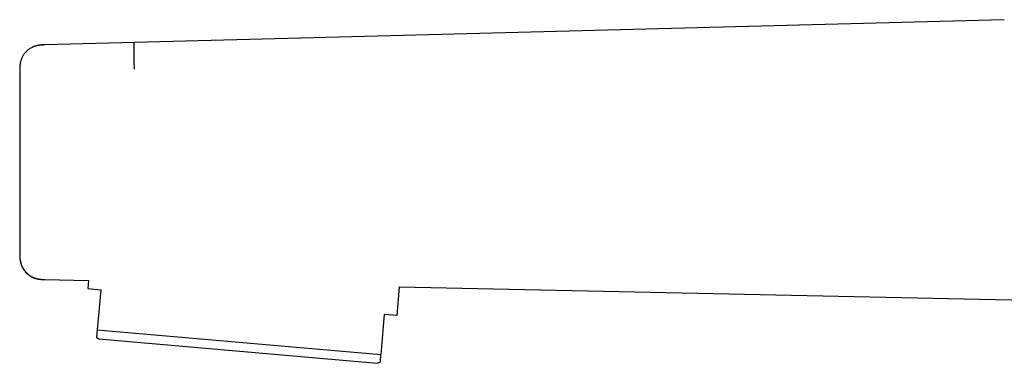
# Model space of a CAD drawing. Header units: millimetres. Extents: x 8 to 964, y 12 to 423.
# Tile 2 of 16: x 27 to 103, y 355 to 381. Entities that reach past the tile are written whole.
import ezdxf

# ---------------------------------------------------------------- set-up
doc = ezdxf.new("R2010")
doc.units = ezdxf.units.MM

msp = doc.modelspace()

# ---------------------------------------------------------------- linework, layer by layer
at = {"color": 7, "linetype": 'Continuous', "lineweight": 30}
for p, q in [((103.331, 381.349), (29.158, 379.406)), ((27.211, 377.403), (27.211, 377.401)), ((29.156, 361.276), (32.532, 361.205)), ((32.531, 361.205), (32.476, 360.58)), ((32.476, 360.58), (33.472, 360.493)), ((33.472, 360.493), (33.202, 357.398)), ((56.385, 358.488), (56.579, 360.701)), ((56.577, 360.701), (123.01, 359.31)), ((55.389, 358.576), (55.118, 355.48)), ((56.385, 358.488), (55.389, 358.576)), ((33.202, 357.398), (55.118, 355.48)), ((33.151, 356.822), (33.341, 356.69)), ((33.341, 356.69), (54.858, 354.807)), ((54.858, 354.807), (55.068, 354.905))]:
    msp.add_line(p, q, dxfattribs=at)
for points, knots in [([(28.958, 379.393), (28.955, 379.393), (28.946, 379.393), (28.928, 379.392), (28.904, 379.39), (28.878, 379.388), (28.849, 379.386), (28.82, 379.383), (28.791, 379.381), (28.762, 379.377), (28.731, 379.373), (28.692, 379.368), (28.642, 379.36), (28.582, 379.349), (28.493, 379.329), (28.38, 379.297), (28.248, 379.247), (28.123, 379.188), (28.004, 379.118), (27.891, 379.039), (27.793, 378.958), (27.712, 378.88), (27.647, 378.811), (27.59, 378.743), (27.537, 378.672), (27.485, 378.595), (27.436, 378.512), (27.391, 378.425), (27.35, 378.332), (27.313, 378.233), (27.281, 378.128), (27.256, 378.024), (27.241, 377.94), (27.232, 377.877), (27.227, 377.832), (27.221, 377.777), (27.217, 377.715), (27.213, 377.646), (27.211, 377.573), (27.21, 377.491), (27.21, 377.433), (27.21, 377.403)], [0, 0, 0, 0, 0.01245, 0.044358, 0.072375, 0.0966132, 0.1172546, 0.1346048, 0.1457744, 0.1557994, 0.1661932, 0.1775324, 0.1942773, 0.2130384, 0.2339473, 0.2775057, 0.3199518, 0.3612774, 0.4022393, 0.4438502, 0.4860579, 0.5168021, 0.5451278, 0.5710108, 0.5970718, 0.6253391, 0.6548121, 0.6843073, 0.7138108, 0.7468629, 0.7799071, 0.8129181, 0.8441875, 0.8570322, 0.8697401, 0.8860026, 0.9066686, 0.9259754, 0.9479682, 0.9726402, 1, 1, 1, 1]), ([(29.159, 379.407), (29.102, 379.405), (28.992, 379.402), (28.83, 379.392), (28.678, 379.373), (28.536, 379.344), (28.403, 379.307), (28.282, 379.261), (28.196, 379.224), (28.152, 379.2), (28.144, 379.195)], [0, 0, 0, 0, 0.16211, 0.316223, 0.462661, 0.601518, 0.732743, 0.85616, 0.971499, 1, 1, 1, 1]), ([(29.159, 379.401), (29.109, 379.4), (29.041, 379.398), (28.973, 379.394), (28.954, 379.392)], [0, 0, 0, 0, 0.719689, 1, 1, 1, 1]), ([(36.037, 379.569), (36.036, 379.569), (36.035, 379.569), (36.033, 379.566), (36.03, 379.557), (36.028, 379.54), (36.027, 379.515), (36.025, 379.48), (36.024, 379.434), (36.023, 379.378), (36.023, 379.311), (36.023, 379.233), (36.023, 379.146), (36.024, 379.049), (36.025, 378.944), (36.026, 378.832), (36.028, 378.714), (36.03, 378.59), (36.033, 378.463), (36.035, 378.333), (36.038, 378.2), (36.041, 378.067), (36.044, 377.933), (36.048, 377.8), (36.051, 377.667), (36.054, 377.578), (36.055, 377.534)], [0, 0, 0, 0, 0.040442, 0.080982, 0.121679, 0.162582, 0.203735, 0.245181, 0.286949, 0.32905, 0.371464, 0.414145, 0.457022, 0.500002, 0.542981, 0.585857, 0.628539, 0.670953, 0.713053, 0.754821, 0.796267, 0.837419, 0.878321, 0.919018, 0.959558, 1, 1, 1, 1]), ([(27.21, 363.322), (27.21, 363.271), (27.211, 363.169), (27.216, 363.02), (27.228, 362.878), (27.247, 362.744), (27.273, 362.618), (27.306, 362.5), (27.345, 362.391), (27.389, 362.291), (27.435, 362.201), (27.482, 362.119), (27.529, 362.047), (27.575, 361.984), (27.619, 361.929), (27.665, 361.876), (27.71, 361.827), (27.757, 361.78), (27.803, 361.738), (27.845, 361.701), (27.882, 361.67), (27.92, 361.64), (27.963, 361.608), (28.01, 361.575), (28.054, 361.546), (28.108, 361.513), (28.174, 361.477), (28.253, 361.438), (28.341, 361.402), (28.426, 361.373), (28.503, 361.352), (28.567, 361.337), (28.625, 361.325), (28.673, 361.317), (28.713, 361.311), (28.743, 361.307), (28.765, 361.305), (28.783, 361.303), (28.8, 361.301), (28.819, 361.299), (28.838, 361.297), (28.858, 361.295), (28.878, 361.294), (28.899, 361.292), (28.921, 361.291), (28.941, 361.289), (28.959, 361.288), (28.969, 361.288), (28.973, 361.288)], [0, 0, 0, 0, 0.040906, 0.080082, 0.117521, 0.15329, 0.187518, 0.220359, 0.251806, 0.281832, 0.310476, 0.337823, 0.364005, 0.389199, 0.413258, 0.43543, 0.455813, 0.474558, 0.491839, 0.507884, 0.519269, 0.530231, 0.546169, 0.561938, 0.578013, 0.594611, 0.617662, 0.641903, 0.66744, 0.694342, 0.713051, 0.730866, 0.746292, 0.759418, 0.770352, 0.779261, 0.785403, 0.792346, 0.800283, 0.809334, 0.823266, 0.839436, 0.857917, 0.883207, 0.911938, 0.944138, 0.97982, 1, 1, 1, 1]), ([(27.211, 363.232), (27.211, 363.231), (27.211, 363.229), (27.211, 363.22), (27.211, 363.204), (27.211, 363.181), (27.212, 363.155), (27.212, 363.125), (27.213, 363.088), (27.215, 363.045), (27.218, 362.981), (27.225, 362.901), (27.238, 362.789), (27.261, 362.662), (27.297, 362.52), (27.345, 362.383), (27.403, 362.249), (27.473, 362.121), (27.553, 361.999), (27.643, 361.884), (27.743, 361.777), (27.851, 361.678), (27.967, 361.59), (28.09, 361.512), (28.22, 361.445), (28.355, 361.389), (28.494, 361.346), (28.616, 361.319), (28.717, 361.303), (28.798, 361.293), (28.86, 361.288), (28.903, 361.285), (28.929, 361.283), (28.957, 361.282), (28.993, 361.28), (29.039, 361.278), (29.094, 361.277), (29.134, 361.276), (29.156, 361.276)], [0, 0, 0, 0, 0.001063, 0.004505, 0.011263, 0.019029, 0.027105, 0.036397, 0.047859, 0.062183, 0.07775, 0.108328, 0.13891, 0.185244, 0.231586, 0.277935, 0.324293, 0.370659, 0.417031, 0.463406, 0.509782, 0.556154, 0.602522, 0.648882, 0.695231, 0.741571, 0.787903, 0.834231, 0.860177, 0.886124, 0.911715, 0.919731, 0.927358, 0.935775, 0.947222, 0.961745, 0.979338, 1, 1, 1, 1]), ([(27.275, 362.616), (27.275, 362.615), (27.279, 362.599), (27.288, 362.565), (27.303, 362.511), (27.323, 362.451), (27.348, 362.383), (27.38, 362.308), (27.42, 362.226), (27.469, 362.137), (27.527, 362.044), (27.593, 361.953), (27.666, 361.865), (27.744, 361.783), (27.831, 361.702), (27.923, 361.629), (28.015, 361.565), (28.102, 361.513), (28.181, 361.471), (28.252, 361.438), (28.314, 361.412), (28.367, 361.393), (28.41, 361.378), (28.442, 361.368), (28.469, 361.361), (28.505, 361.351), (28.555, 361.339), (28.618, 361.326), (28.681, 361.315), (28.744, 361.307), (28.79, 361.301), (28.814, 361.299), (28.818, 361.299)], [0, 0, 0, 0, 0.000843, 0.023723, 0.048556, 0.077644, 0.11103, 0.148757, 0.190857, 0.237344, 0.288213, 0.34344, 0.392765, 0.445046, 0.500067, 0.556509, 0.608377, 0.654909, 0.69616, 0.732197, 0.763091, 0.788913, 0.809731, 0.825592, 0.836211, 0.847802, 0.877516, 0.907101, 0.936591, 0.966016, 0.995392, 1, 1, 1, 1]), ([(33.202, 357.398), (33.198, 357.359), (33.191, 357.281), (33.183, 357.186), (33.176, 357.108), (33.171, 357.045), (33.166, 356.989), (33.161, 356.936), (33.157, 356.888), (33.154, 356.853), (33.152, 356.833), (33.151, 356.823), (33.151, 356.823), (33.151, 356.824)], [0, 0, 0, 0, 0.110708, 0.221465, 0.304744, 0.388024, 0.471415, 0.554805, 0.66567, 0.776614, 0.861797, 0.946979, 1, 1, 1, 1]), ([(55.118, 355.48), (55.115, 355.441), (55.108, 355.363), (55.099, 355.269), (55.093, 355.191), (55.087, 355.128), (55.082, 355.072), (55.078, 355.018), (55.073, 354.971), (55.07, 354.936), (55.069, 354.915), (55.068, 354.906), (55.068, 354.906), (55.068, 354.906)], [0, 0, 0, 0, 0.110708, 0.221465, 0.304744, 0.388024, 0.471415, 0.554805, 0.66567, 0.776614, 0.861797, 0.946979, 1, 1, 1, 1])]:
    msp.add_open_spline(points, degree=3, knots=knots, dxfattribs=at)
msp.add_open_spline([(27.211, 377.401), (27.211, 375.055), (27.211, 370.362), (27.211, 365.669), (27.211, 363.322)], degree=3, dxfattribs=at)

doc.saveas('drawing.dxf')
